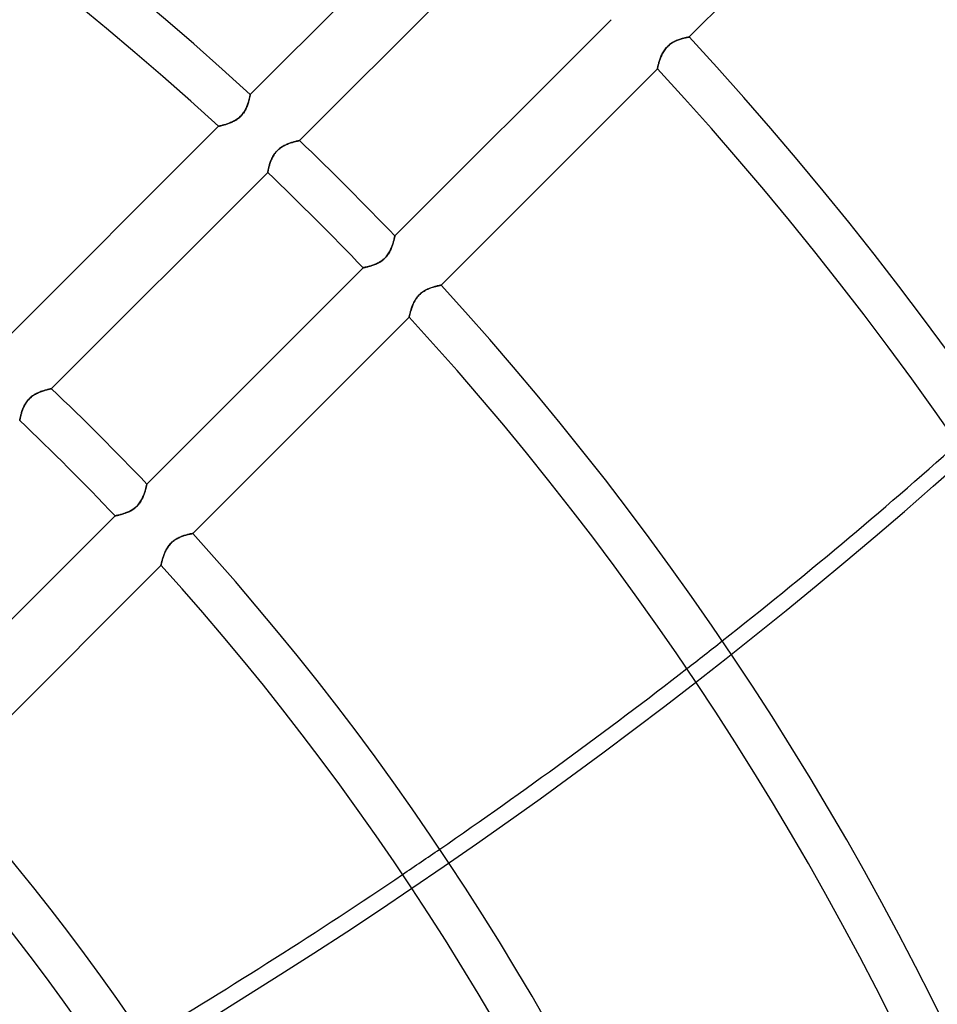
# Model space of a CAD drawing. Header units: millimetres. Extents: x -215 to 215, y -215 to 215.
# Tile 55 of 62: x 64 to 95, y 47 to 80. Entities that reach past the tile are written whole.
import ezdxf

# ---------------------------------------------------------------- set-up
doc = ezdxf.new("R2010")
doc.units = ezdxf.units.MM
doc.layers.add('MAIN-1', color=7, linetype='Continuous')
doc.layers.add('MAIN-2', color=7, linetype='Continuous')

msp = doc.modelspace()

# ---------------------------------------------------------------- linework, layer by layer
at = {"layer": 'MAIN-1'}
for p, q in [((86.312, 79.842), (93.65, 87.18)), ((78.763, 85.233), (71.424, 77.894)), ((73.094, 76.329), (80.428, 83.663)), ((83.663, 80.428), (76.329, 73.094)), ((86.136, 79.803), (86.162, 79.81)), ((86.162, 79.81), (86.186, 79.816)), ((86.186, 79.816), (86.209, 79.821)), ((86.209, 79.821), (86.229, 79.825)), ((86.229, 79.825), (86.248, 79.829)), ((86.248, 79.829), (86.265, 79.833)), ((86.265, 79.833), (86.279, 79.835)), ((86.279, 79.835), (86.291, 79.838)), ((86.291, 79.838), (86.3, 79.84)), ((86.3, 79.84), (86.307, 79.841)), ((86.307, 79.841), (86.311, 79.842)), ((86.311, 79.842), (86.312, 79.842)), ((85.506, 79.439), (85.532, 79.47)), ((85.532, 79.47), (85.559, 79.501)), ((85.559, 79.501), (85.588, 79.529)), ((85.588, 79.529), (85.618, 79.557)), ((85.618, 79.557), (85.65, 79.583)), ((85.65, 79.583), (85.683, 79.608)), ((85.683, 79.608), (85.716, 79.631)), ((85.716, 79.631), (85.75, 79.652)), ((85.75, 79.652), (85.784, 79.672)), ((85.784, 79.672), (85.819, 79.69)), ((85.819, 79.69), (85.853, 79.706)), ((85.853, 79.706), (85.888, 79.721)), ((85.888, 79.721), (85.921, 79.735)), ((85.921, 79.735), (85.955, 79.748)), ((85.955, 79.748), (85.988, 79.759)), ((85.988, 79.759), (86.02, 79.77)), ((86.02, 79.77), (86.051, 79.78)), ((86.051, 79.78), (86.08, 79.788)), ((86.08, 79.788), (86.109, 79.796)), ((86.109, 79.796), (86.136, 79.803)), ((85.339, 79.135), (85.352, 79.168)), ((85.352, 79.168), (85.366, 79.202)), ((85.366, 79.202), (85.382, 79.236)), ((85.382, 79.236), (85.399, 79.27)), ((85.399, 79.27), (85.417, 79.305)), ((85.417, 79.305), (85.437, 79.339)), ((85.437, 79.339), (85.458, 79.373)), ((85.458, 79.373), (85.481, 79.406)), ((85.481, 79.406), (85.506, 79.439)), ((85.24, 78.798), (85.244, 78.813)), ((85.244, 78.813), (85.248, 78.83)), ((85.248, 78.83), (85.252, 78.85)), ((85.252, 78.85), (85.258, 78.872)), ((85.258, 78.872), (85.264, 78.895)), ((85.264, 78.895), (85.27, 78.921)), ((85.27, 78.921), (85.278, 78.948)), ((85.278, 78.948), (85.286, 78.977)), ((85.286, 78.977), (85.295, 79.007)), ((85.295, 79.007), (85.305, 79.038)), ((85.305, 79.038), (85.315, 79.069)), ((85.315, 79.069), (85.327, 79.102)), ((85.327, 79.102), (85.339, 79.135)), ((77.894, 71.424), (85.233, 78.763)), ((85.233, 78.764), (85.234, 78.768)), ((85.233, 78.763), (85.233, 78.764)), ((85.234, 78.768), (85.235, 78.775)), ((85.235, 78.775), (85.238, 78.785)), ((85.238, 78.785), (85.24, 78.798)), ((71.407, 77.81), (71.402, 77.789)), ((71.411, 77.829), (71.407, 77.81)), ((71.414, 77.846), (71.411, 77.829)), ((71.417, 77.86), (71.414, 77.846)), ((71.42, 77.872), (71.417, 77.86)), ((71.421, 77.882), (71.42, 77.872)), ((71.423, 77.888), (71.421, 77.882)), ((71.424, 77.894), (71.423, 77.892)), ((71.423, 77.892), (71.423, 77.888)), ((71.315, 77.497), (71.301, 77.464)), ((71.328, 77.531), (71.315, 77.497)), ((71.339, 77.563), (71.328, 77.531)), ((71.35, 77.595), (71.339, 77.563)), ((71.36, 77.627), (71.35, 77.595)), ((71.369, 77.657), (71.36, 77.627)), ((71.377, 77.686), (71.369, 77.657)), ((71.385, 77.714), (71.377, 77.686)), ((71.391, 77.741), (71.385, 77.714)), ((71.397, 77.766), (71.391, 77.741)), ((71.402, 77.789), (71.397, 77.766)), ((71.083, 77.142), (71.053, 77.115)), ((71.112, 77.17), (71.083, 77.142)), ((71.139, 77.2), (71.112, 77.17)), ((71.165, 77.231), (71.139, 77.2)), ((71.189, 77.263), (71.165, 77.231)), ((71.212, 77.296), (71.189, 77.263)), ((71.233, 77.33), (71.212, 77.296)), ((71.252, 77.363), (71.233, 77.33)), ((71.27, 77.397), (71.252, 77.363)), ((71.286, 77.431), (71.27, 77.397)), ((71.301, 77.464), (71.286, 77.431)), ((70.344, 76.814), (63.004, 69.474)), ((70.346, 76.815), (70.344, 76.814)), ((70.35, 76.816), (70.346, 76.815)), ((70.357, 76.817), (70.35, 76.816)), ((70.367, 76.819), (70.357, 76.817)), ((70.38, 76.822), (70.367, 76.819)), ((70.395, 76.826), (70.38, 76.822)), ((70.413, 76.83), (70.395, 76.826)), ((70.433, 76.834), (70.413, 76.83)), ((70.455, 76.84), (70.433, 76.834)), ((70.479, 76.846), (70.455, 76.84)), ((70.504, 76.853), (70.479, 76.846)), ((70.532, 76.86), (70.504, 76.853)), ((70.56, 76.868), (70.532, 76.86)), ((70.591, 76.878), (70.56, 76.868)), ((70.622, 76.887), (70.591, 76.878)), ((70.654, 76.898), (70.622, 76.887)), ((70.686, 76.91), (70.654, 76.898)), ((70.72, 76.922), (70.686, 76.91)), ((70.753, 76.936), (70.72, 76.922)), ((70.787, 76.95), (70.753, 76.936)), ((70.821, 76.966), (70.787, 76.95)), ((70.855, 76.983), (70.821, 76.966)), ((70.889, 77.001), (70.855, 76.983)), ((70.923, 77.02), (70.889, 77.001)), ((70.957, 77.042), (70.923, 77.02)), ((70.99, 77.064), (70.957, 77.042)), ((71.022, 77.089), (70.99, 77.064)), ((71.053, 77.115), (71.022, 77.089)), ((72.52, 76.127), (72.554, 76.147)), ((72.554, 76.147), (72.588, 76.165)), ((72.588, 76.165), (72.622, 76.181)), ((72.622, 76.181), (72.656, 76.197)), ((72.656, 76.197), (72.689, 76.211)), ((72.689, 76.211), (72.723, 76.225)), ((72.723, 76.225), (72.756, 76.237)), ((72.756, 76.237), (72.789, 76.248)), ((72.789, 76.248), (72.821, 76.259)), ((72.821, 76.259), (72.852, 76.268)), ((72.852, 76.268), (72.881, 76.277)), ((72.881, 76.277), (72.91, 76.285)), ((72.91, 76.285), (72.937, 76.292)), ((72.937, 76.292), (72.962, 76.299)), ((72.962, 76.299), (72.985, 76.305)), ((72.985, 76.305), (73.007, 76.31)), ((73.007, 76.31), (73.027, 76.314)), ((73.027, 76.314), (73.044, 76.318)), ((73.044, 76.318), (73.059, 76.321)), ((73.059, 76.321), (73.071, 76.324)), ((73.071, 76.324), (73.081, 76.326)), ((73.081, 76.326), (73.088, 76.328)), ((73.088, 76.328), (73.092, 76.329)), ((73.092, 76.329), (73.094, 76.329)), ((72.191, 75.785), (72.21, 75.819)), ((72.21, 75.819), (72.231, 75.852)), ((72.231, 75.852), (72.254, 75.885)), ((72.254, 75.885), (72.278, 75.917)), ((72.278, 75.917), (72.304, 75.948)), ((72.304, 75.948), (72.331, 75.978)), ((72.331, 75.978), (72.36, 76.006)), ((72.36, 76.006), (72.39, 76.034)), ((72.39, 76.034), (72.421, 76.059)), ((72.421, 76.059), (72.454, 76.084)), ((72.454, 76.084), (72.487, 76.106)), ((72.487, 76.106), (72.52, 76.127)), ((72.064, 75.461), (72.072, 75.49)), ((72.072, 75.49), (72.081, 75.521)), ((72.081, 75.521), (72.091, 75.552)), ((72.091, 75.552), (72.102, 75.584)), ((72.102, 75.584), (72.114, 75.617)), ((72.114, 75.617), (72.127, 75.65)), ((72.127, 75.65), (72.141, 75.684)), ((72.141, 75.684), (72.156, 75.717)), ((72.156, 75.717), (72.173, 75.751)), ((72.173, 75.751), (72.191, 75.785)), ((64.681, 67.916), (72.015, 75.25)), ((72.015, 75.252), (72.016, 75.256)), ((72.015, 75.25), (72.015, 75.252)), ((72.016, 75.256), (72.018, 75.263)), ((72.018, 75.263), (72.02, 75.272)), ((72.02, 75.272), (72.022, 75.285)), ((72.022, 75.285), (72.025, 75.299)), ((72.025, 75.299), (72.029, 75.316)), ((72.029, 75.316), (72.033, 75.336)), ((72.033, 75.336), (72.038, 75.357)), ((72.038, 75.357), (72.043, 75.38)), ((72.043, 75.38), (72.049, 75.406)), ((72.049, 75.406), (72.056, 75.432)), ((72.056, 75.432), (72.064, 75.461)), ((76.25, 72.793), (76.239, 72.762)), ((76.259, 72.822), (76.25, 72.793)), ((76.268, 72.851), (76.259, 72.822)), ((76.276, 72.879), (76.268, 72.851)), ((76.284, 72.905), (76.276, 72.879)), ((76.291, 72.931), (76.284, 72.905)), ((76.297, 72.955), (76.291, 72.931)), ((76.303, 72.978), (76.297, 72.955)), ((76.308, 72.998), (76.303, 72.978)), ((76.312, 73.018), (76.308, 72.998)), ((76.316, 73.035), (76.312, 73.018)), ((76.319, 73.05), (76.316, 73.035)), ((76.322, 73.063), (76.319, 73.05)), ((76.325, 73.074), (76.322, 73.063)), ((76.327, 73.083), (76.325, 73.074)), ((76.328, 73.089), (76.327, 73.083)), ((76.329, 73.093), (76.328, 73.089)), ((76.329, 73.094), (76.329, 73.093)), ((76.102, 72.48), (76.08, 72.449)), ((76.122, 72.511), (76.102, 72.48)), ((76.141, 72.543), (76.122, 72.511)), ((76.158, 72.575), (76.141, 72.543)), ((76.174, 72.606), (76.158, 72.575)), ((76.189, 72.638), (76.174, 72.606)), ((76.203, 72.669), (76.189, 72.638)), ((76.216, 72.701), (76.203, 72.669)), ((76.228, 72.732), (76.216, 72.701)), ((76.239, 72.762), (76.228, 72.732)), ((75.643, 72.124), (75.612, 72.112)), ((75.675, 72.137), (75.643, 72.124)), ((75.706, 72.151), (75.675, 72.137)), ((75.738, 72.166), (75.706, 72.151)), ((75.77, 72.182), (75.738, 72.166)), ((75.801, 72.2), (75.77, 72.182)), ((75.833, 72.219), (75.801, 72.2)), ((75.864, 72.239), (75.833, 72.219)), ((75.895, 72.261), (75.864, 72.239)), ((75.925, 72.284), (75.895, 72.261)), ((75.954, 72.309), (75.925, 72.284)), ((75.981, 72.335), (75.954, 72.309)), ((76.008, 72.362), (75.981, 72.335)), ((76.033, 72.39), (76.008, 72.362)), ((76.058, 72.419), (76.033, 72.39)), ((76.08, 72.449), (76.058, 72.419)), ((75.25, 72.015), (67.916, 64.681)), ((75.251, 72.015), (75.25, 72.015)), ((75.255, 72.016), (75.251, 72.015)), ((75.261, 72.017), (75.255, 72.016)), ((75.27, 72.019), (75.261, 72.017)), ((75.28, 72.021), (75.27, 72.019)), ((75.293, 72.024), (75.28, 72.021)), ((75.308, 72.027), (75.293, 72.024)), ((75.326, 72.031), (75.308, 72.027)), ((75.345, 72.035), (75.326, 72.031)), ((75.365, 72.04), (75.345, 72.035)), ((75.388, 72.045), (75.365, 72.04)), ((75.412, 72.051), (75.388, 72.045)), ((75.437, 72.057), (75.412, 72.051)), ((75.464, 72.065), (75.437, 72.057)), ((75.492, 72.073), (75.464, 72.065)), ((75.521, 72.081), (75.492, 72.073)), ((75.55, 72.091), (75.521, 72.081)), ((75.581, 72.101), (75.55, 72.091)), ((75.612, 72.112), (75.581, 72.101)), ((77.169, 71.111), (77.197, 71.137)), ((77.197, 71.137), (77.227, 71.161)), ((77.227, 71.161), (77.257, 71.185)), ((77.257, 71.185), (77.289, 71.207)), ((77.289, 71.207), (77.32, 71.227)), ((77.32, 71.227), (77.352, 71.246)), ((77.352, 71.246), (77.384, 71.263)), ((77.384, 71.263), (77.417, 71.28)), ((77.417, 71.28), (77.449, 71.294)), ((77.449, 71.294), (77.481, 71.308)), ((77.481, 71.308), (77.513, 71.321)), ((77.513, 71.321), (77.544, 71.333)), ((77.544, 71.333), (77.574, 71.343)), ((77.574, 71.343), (77.604, 71.353)), ((77.604, 71.353), (77.633, 71.362)), ((77.633, 71.362), (77.661, 71.37)), ((77.661, 71.37), (77.688, 71.378)), ((77.688, 71.378), (77.714, 71.384)), ((77.714, 71.384), (77.738, 71.39)), ((77.738, 71.39), (77.761, 71.396)), ((77.761, 71.396), (77.783, 71.401)), ((77.783, 71.401), (77.803, 71.405)), ((77.803, 71.405), (77.821, 71.409)), ((77.821, 71.409), (77.838, 71.413)), ((77.838, 71.413), (77.852, 71.416)), ((77.852, 71.416), (77.865, 71.418)), ((77.865, 71.418), (77.875, 71.42)), ((77.875, 71.42), (77.883, 71.422)), ((77.883, 71.422), (77.889, 71.423)), ((77.889, 71.423), (77.893, 71.424)), ((77.893, 71.424), (77.894, 71.424)), ((76.944, 70.773), (76.958, 70.804)), ((76.958, 70.804), (76.973, 70.836)), ((76.973, 70.836), (76.99, 70.868)), ((76.99, 70.868), (77.007, 70.901)), ((77.007, 70.901), (77.026, 70.932)), ((77.026, 70.932), (77.047, 70.964)), ((77.047, 70.964), (77.068, 70.995)), ((77.068, 70.995), (77.092, 71.026)), ((77.092, 71.026), (77.116, 71.055)), ((77.116, 71.055), (77.142, 71.083)), ((77.142, 71.083), (77.169, 71.111)), ((76.836, 70.441), (76.842, 70.462)), ((76.842, 70.462), (76.848, 70.485)), ((76.848, 70.485), (76.854, 70.509)), ((76.854, 70.509), (76.861, 70.535)), ((76.861, 70.535), (76.869, 70.562)), ((76.869, 70.562), (76.877, 70.59)), ((76.877, 70.59), (76.886, 70.619)), ((76.886, 70.619), (76.896, 70.649)), ((76.896, 70.649), (76.907, 70.679)), ((76.907, 70.679), (76.918, 70.71)), ((76.918, 70.71), (76.931, 70.741)), ((76.931, 70.741), (76.944, 70.773)), ((69.474, 63.004), (76.814, 70.344)), ((76.814, 70.344), (76.815, 70.346)), ((76.815, 70.349), (76.817, 70.356)), ((76.815, 70.346), (76.815, 70.349)), ((76.817, 70.356), (76.819, 70.364)), ((76.819, 70.364), (76.821, 70.375)), ((76.821, 70.375), (76.824, 70.389)), ((76.824, 70.389), (76.828, 70.404)), ((76.828, 70.404), (76.832, 70.421)), ((76.832, 70.421), (76.836, 70.441)), ((64.208, 67.768), (64.242, 67.783)), ((64.242, 67.783), (64.276, 67.798)), ((64.276, 67.798), (64.31, 67.811)), ((64.31, 67.811), (64.343, 67.823)), ((64.343, 67.823), (64.375, 67.835)), ((64.375, 67.835), (64.407, 67.845)), ((64.407, 67.845), (64.438, 67.855)), ((64.438, 67.855), (64.468, 67.864)), ((64.468, 67.864), (64.496, 67.872)), ((64.496, 67.872), (64.523, 67.879)), ((64.523, 67.879), (64.549, 67.885)), ((64.549, 67.885), (64.572, 67.891)), ((64.572, 67.891), (64.594, 67.896)), ((64.594, 67.896), (64.613, 67.901)), ((64.613, 67.901), (64.631, 67.905)), ((64.631, 67.905), (64.646, 67.908)), ((64.646, 67.908), (64.658, 67.911)), ((64.658, 67.911), (64.668, 67.913)), ((64.668, 67.913), (64.675, 67.914)), ((64.675, 67.914), (64.679, 67.915)), ((64.679, 67.915), (64.681, 67.916)), ((63.818, 67.439), (63.84, 67.472)), ((63.84, 67.472), (63.865, 67.504)), ((63.865, 67.504), (63.891, 67.535)), ((63.891, 67.535), (63.918, 67.564)), ((63.918, 67.564), (63.947, 67.593)), ((63.947, 67.593), (63.977, 67.62)), ((63.977, 67.62), (64.008, 67.646)), ((64.008, 67.646), (64.04, 67.67)), ((64.04, 67.67), (64.073, 67.693)), ((64.073, 67.693), (64.107, 67.714)), ((64.107, 67.714), (64.14, 67.733)), ((64.14, 67.733), (64.174, 67.751)), ((64.174, 67.751), (64.208, 67.768)), ((63.668, 67.107), (63.678, 67.139)), ((63.678, 67.139), (63.689, 67.171)), ((63.689, 67.171), (63.701, 67.204)), ((63.701, 67.204), (63.713, 67.237)), ((63.713, 67.237), (63.727, 67.27)), ((63.727, 67.27), (63.743, 67.304)), ((63.743, 67.304), (63.759, 67.338)), ((63.759, 67.338), (63.777, 67.372)), ((63.777, 67.372), (63.797, 67.405)), ((63.797, 67.405), (63.818, 67.439)), ((63.602, 66.838), (63.603, 66.842)), ((63.602, 66.837), (63.602, 66.838)), ((63.603, 66.842), (63.604, 66.849)), ((63.604, 66.849), (63.606, 66.859)), ((63.606, 66.859), (63.609, 66.871)), ((63.609, 66.871), (63.612, 66.886)), ((63.612, 66.886), (63.615, 66.903)), ((63.615, 66.903), (63.619, 66.922)), ((63.619, 66.922), (63.624, 66.944)), ((63.624, 66.944), (63.63, 66.967)), ((63.63, 66.967), (63.636, 66.992)), ((63.636, 66.992), (63.643, 67.019)), ((63.643, 67.019), (63.65, 67.047)), ((63.65, 67.047), (63.659, 67.077)), ((63.659, 67.077), (63.668, 67.107)), ((67.863, 64.465), (67.855, 64.437)), ((67.87, 64.492), (67.863, 64.465)), ((67.877, 64.518), (67.87, 64.492)), ((67.884, 64.542), (67.877, 64.518)), ((67.889, 64.564), (67.884, 64.542)), ((67.894, 64.585), (67.889, 64.564)), ((67.899, 64.604), (67.894, 64.585)), ((67.903, 64.622), (67.899, 64.604)), ((67.906, 64.637), (67.903, 64.622)), ((67.909, 64.65), (67.906, 64.637)), ((67.911, 64.661), (67.909, 64.65)), ((67.913, 64.669), (67.911, 64.661)), ((67.915, 64.676), (67.913, 64.669)), ((67.916, 64.681), (67.915, 64.679)), ((67.915, 64.679), (67.915, 64.676)), ((67.727, 64.13), (67.708, 64.098)), ((67.744, 64.161), (67.727, 64.13)), ((67.761, 64.193), (67.744, 64.161)), ((67.776, 64.225), (67.761, 64.193)), ((67.789, 64.256), (67.776, 64.225)), ((67.802, 64.287), (67.789, 64.256)), ((67.814, 64.318), (67.802, 64.287)), ((67.826, 64.349), (67.814, 64.318)), ((67.836, 64.379), (67.826, 64.349)), ((67.846, 64.409), (67.836, 64.379)), ((67.855, 64.437), (67.846, 64.409)), ((67.388, 63.786), (67.356, 63.769)), ((67.42, 63.805), (67.388, 63.786)), ((67.451, 63.826), (67.42, 63.805)), ((67.481, 63.848), (67.451, 63.826)), ((67.511, 63.871), (67.481, 63.848)), ((67.54, 63.896), (67.511, 63.871)), ((67.568, 63.921), (67.54, 63.896)), ((67.595, 63.948), (67.568, 63.921)), ((67.62, 63.976), (67.595, 63.948)), ((67.644, 64.006), (67.62, 63.976)), ((67.667, 64.036), (67.644, 64.006)), ((67.688, 64.067), (67.667, 64.036)), ((67.708, 64.098), (67.688, 64.067)), ((66.837, 63.602), (59.502, 56.267)), ((66.838, 63.602), (66.837, 63.602)), ((66.842, 63.603), (66.838, 63.602)), ((66.848, 63.604), (66.842, 63.603)), ((66.856, 63.606), (66.848, 63.604)), ((66.867, 63.608), (66.856, 63.606)), ((66.88, 63.61), (66.867, 63.608)), ((66.895, 63.614), (66.88, 63.61)), ((66.912, 63.617), (66.895, 63.614)), ((66.931, 63.621), (66.912, 63.617)), ((66.952, 63.626), (66.931, 63.621)), ((66.974, 63.631), (66.952, 63.626)), ((66.998, 63.637), (66.974, 63.631)), ((67.024, 63.644), (66.998, 63.637)), ((67.05, 63.651), (67.024, 63.644)), ((67.078, 63.659), (67.05, 63.651)), ((67.107, 63.668), (67.078, 63.659)), ((67.137, 63.677), (67.107, 63.668)), ((67.167, 63.687), (67.137, 63.677)), ((67.198, 63.699), (67.167, 63.687)), ((67.23, 63.711), (67.198, 63.699)), ((67.261, 63.724), (67.23, 63.711)), ((67.293, 63.738), (67.261, 63.724)), ((67.325, 63.753), (67.293, 63.738)), ((67.356, 63.769), (67.325, 63.753)), ((68.838, 62.765), (68.869, 62.787)), ((68.869, 62.787), (68.9, 62.807)), ((68.9, 62.807), (68.932, 62.826)), ((68.932, 62.826), (68.965, 62.844)), ((68.965, 62.844), (68.997, 62.86)), ((68.997, 62.86), (69.029, 62.875)), ((69.029, 62.875), (69.061, 62.889)), ((69.061, 62.889), (69.093, 62.901)), ((69.093, 62.901), (69.124, 62.913)), ((69.124, 62.913), (69.154, 62.924)), ((69.154, 62.924), (69.184, 62.933)), ((69.184, 62.933), (69.213, 62.942)), ((69.213, 62.942), (69.241, 62.951)), ((69.241, 62.951), (69.268, 62.958)), ((69.268, 62.958), (69.294, 62.965)), ((69.294, 62.965), (69.318, 62.971)), ((69.318, 62.971), (69.341, 62.976)), ((69.341, 62.976), (69.363, 62.981)), ((69.363, 62.981), (69.383, 62.986)), ((69.383, 62.986), (69.401, 62.99)), ((69.401, 62.99), (69.418, 62.993)), ((69.418, 62.993), (69.432, 62.996)), ((69.432, 62.996), (69.445, 62.998)), ((69.445, 62.998), (69.455, 63)), ((69.455, 63), (69.463, 63.002)), ((69.463, 63.002), (69.469, 63.003)), ((69.469, 63.003), (69.473, 63.004)), ((69.473, 63.004), (69.474, 63.004)), ((68.554, 62.416), (68.57, 62.448)), ((68.57, 62.448), (68.588, 62.481)), ((68.588, 62.481), (68.607, 62.513)), ((68.607, 62.513), (68.627, 62.544)), ((68.627, 62.544), (68.649, 62.575)), ((68.649, 62.575), (68.672, 62.606)), ((68.672, 62.606), (68.697, 62.635)), ((68.697, 62.635), (68.722, 62.664)), ((68.722, 62.664), (68.749, 62.691)), ((68.749, 62.691), (68.778, 62.717)), ((68.778, 62.717), (68.807, 62.742)), ((68.807, 62.742), (68.838, 62.765)), ((68.434, 62.089), (68.441, 62.115)), ((68.441, 62.115), (68.449, 62.142)), ((68.449, 62.142), (68.458, 62.17)), ((68.458, 62.17), (68.467, 62.199)), ((68.467, 62.199), (68.477, 62.229)), ((68.477, 62.229), (68.487, 62.259)), ((68.487, 62.259), (68.499, 62.29)), ((68.499, 62.29), (68.511, 62.321)), ((68.511, 62.321), (68.524, 62.353)), ((68.524, 62.353), (68.538, 62.384)), ((68.538, 62.384), (68.554, 62.416)), ((61.051, 54.581), (68.394, 61.924)), ((68.394, 61.925), (68.395, 61.929)), ((68.394, 61.924), (68.394, 61.925)), ((68.395, 61.929), (68.397, 61.935)), ((68.397, 61.935), (68.399, 61.944)), ((68.399, 61.944), (68.401, 61.955)), ((68.401, 61.955), (68.404, 61.968)), ((68.404, 61.968), (68.408, 61.984)), ((68.408, 61.984), (68.412, 62.001)), ((68.412, 62.001), (68.416, 62.021)), ((68.416, 62.021), (68.422, 62.042)), ((68.422, 62.042), (68.428, 62.065)), ((68.428, 62.065), (68.434, 62.089))]:
    msp.add_line(p, q, dxfattribs=at)
for radius, start, end in [(105.683, 47.48113, 132.51889), (104.157, 47.51745, 132.48251), (127.948, 0, 42.95086), (117.578, 0, 42.77004), (116.052, 0, 42.7407), (105.683, 43.75971, 46.24027), (104.157, 43.74155, 46.25844), (105.683, 0, 42.51891), (104.157, 0, 42.48253), (93.787, 43.60243, 46.39761), (92.263, 43.57928, 46.4207), (93.787, 0, 42.20396), (92.263, 0, 42.15772), (81.892, 0, 41.79744), (80.368, 0, 41.88923), (74.267, 0, 41.46822), (72.743, 0, 41.56797)]:
    msp.add_arc((0, 0), radius, start, end, dxfattribs=at)
for start_param, end_param in [(1.999115, 2.067199), (1.922087, 1.989184), (1.845789, 1.912274)]:
    msp.add_ellipse((-11.282, 150.013), major_axis=(-150.838, -49.01), ratio=0.809017, start_param=start_param, end_param=end_param, dxfattribs=at)
at = {"layer": 'MAIN-2'}
for p, q in [((86.159, 79.809), (86.133, 79.802)), ((86.184, 79.815), (86.159, 79.809)), ((86.207, 79.82), (86.184, 79.815)), ((86.228, 79.825), (86.207, 79.82)), ((86.247, 79.829), (86.228, 79.825)), ((86.264, 79.832), (86.247, 79.829)), ((86.278, 79.835), (86.264, 79.832)), ((86.29, 79.838), (86.278, 79.835)), ((86.3, 79.84), (86.29, 79.838)), ((86.306, 79.841), (86.3, 79.84)), ((86.311, 79.842), (86.306, 79.841)), ((86.312, 79.842), (86.311, 79.842)), ((85.532, 79.471), (85.507, 79.44)), ((85.56, 79.501), (85.532, 79.471)), ((85.588, 79.53), (85.56, 79.501)), ((85.618, 79.557), (85.588, 79.53)), ((85.649, 79.583), (85.618, 79.557)), ((85.681, 79.607), (85.649, 79.583)), ((85.714, 79.63), (85.681, 79.607)), ((85.748, 79.65), (85.714, 79.63)), ((85.781, 79.67), (85.748, 79.65)), ((85.815, 79.688), (85.781, 79.67)), ((85.849, 79.704), (85.815, 79.688)), ((85.882, 79.719), (85.849, 79.704)), ((85.916, 79.733), (85.882, 79.719)), ((85.949, 79.745), (85.916, 79.733)), ((85.981, 79.757), (85.949, 79.745)), ((86.013, 79.768), (85.981, 79.757)), ((86.045, 79.778), (86.013, 79.768)), ((86.075, 79.787), (86.045, 79.778)), ((86.104, 79.795), (86.075, 79.787)), ((86.133, 79.802), (86.104, 79.795)), ((85.34, 79.138), (85.327, 79.105)), ((85.353, 79.171), (85.34, 79.138)), ((85.368, 79.205), (85.353, 79.171)), ((85.384, 79.239), (85.368, 79.205)), ((85.4, 79.273), (85.384, 79.239)), ((85.419, 79.307), (85.4, 79.273)), ((85.438, 79.341), (85.419, 79.307)), ((85.459, 79.375), (85.438, 79.341)), ((85.482, 79.408), (85.459, 79.375)), ((85.507, 79.44), (85.482, 79.408)), ((85.244, 78.813), (85.24, 78.798)), ((85.248, 78.831), (85.244, 78.813)), ((85.253, 78.851), (85.248, 78.831)), ((85.258, 78.873), (85.253, 78.851)), ((85.264, 78.897), (85.258, 78.873)), ((85.271, 78.923), (85.264, 78.897)), ((85.278, 78.95), (85.271, 78.923)), ((85.286, 78.979), (85.278, 78.95)), ((85.295, 79.009), (85.286, 78.979)), ((85.305, 79.04), (85.295, 79.009)), ((85.316, 79.072), (85.305, 79.04)), ((85.327, 79.105), (85.316, 79.072)), ((85.234, 78.769), (85.233, 78.764)), ((85.233, 78.764), (85.233, 78.763)), ((85.236, 78.776), (85.234, 78.769)), ((85.238, 78.786), (85.236, 78.776)), ((85.24, 78.798), (85.238, 78.786)), ((71.401, 77.783), (71.405, 77.803)), ((71.405, 77.803), (71.409, 77.821)), ((71.409, 77.821), (71.413, 77.838)), ((71.413, 77.838), (71.416, 77.852)), ((71.416, 77.852), (71.418, 77.865)), ((71.418, 77.865), (71.42, 77.875)), ((71.42, 77.875), (71.422, 77.883)), ((71.422, 77.883), (71.423, 77.889)), ((71.423, 77.889), (71.424, 77.893)), ((71.424, 77.893), (71.424, 77.894)), ((71.294, 77.449), (71.308, 77.481)), ((71.308, 77.481), (71.321, 77.513)), ((71.321, 77.513), (71.333, 77.544)), ((71.333, 77.544), (71.343, 77.574)), ((71.343, 77.574), (71.353, 77.604)), ((71.353, 77.604), (71.362, 77.633)), ((71.362, 77.633), (71.37, 77.661)), ((71.37, 77.661), (71.378, 77.688)), ((71.378, 77.688), (71.384, 77.714)), ((71.384, 77.714), (71.39, 77.738)), ((71.39, 77.738), (71.396, 77.761)), ((71.396, 77.761), (71.401, 77.783)), ((71.055, 77.116), (71.083, 77.142)), ((71.083, 77.142), (71.111, 77.169)), ((71.111, 77.169), (71.137, 77.197)), ((71.137, 77.197), (71.161, 77.227)), ((71.161, 77.227), (71.185, 77.257)), ((71.185, 77.257), (71.207, 77.289)), ((71.207, 77.289), (71.227, 77.32)), ((71.227, 77.32), (71.246, 77.352)), ((71.246, 77.352), (71.263, 77.384)), ((71.263, 77.384), (71.28, 77.417)), ((71.28, 77.417), (71.294, 77.449)), ((70.344, 76.814), (70.346, 76.815)), ((70.346, 76.815), (70.349, 76.815)), ((70.349, 76.815), (70.356, 76.817)), ((70.356, 76.817), (70.364, 76.819)), ((70.364, 76.819), (70.375, 76.821)), ((70.375, 76.821), (70.389, 76.824)), ((70.389, 76.824), (70.404, 76.828)), ((70.404, 76.828), (70.421, 76.832)), ((70.421, 76.832), (70.441, 76.836)), ((70.441, 76.836), (70.462, 76.842)), ((70.462, 76.842), (70.485, 76.848)), ((70.485, 76.848), (70.509, 76.854)), ((70.509, 76.854), (70.535, 76.861)), ((70.535, 76.861), (70.562, 76.869)), ((70.562, 76.869), (70.59, 76.877)), ((70.59, 76.877), (70.619, 76.886)), ((70.619, 76.886), (70.649, 76.896)), ((70.649, 76.896), (70.679, 76.907)), ((70.679, 76.907), (70.71, 76.918)), ((70.71, 76.918), (70.741, 76.931)), ((70.741, 76.931), (70.773, 76.944)), ((70.773, 76.944), (70.804, 76.958)), ((70.804, 76.958), (70.836, 76.973)), ((70.836, 76.973), (70.868, 76.99)), ((70.868, 76.99), (70.901, 77.007)), ((70.901, 77.007), (70.932, 77.026)), ((70.932, 77.026), (70.964, 77.047)), ((70.964, 77.047), (70.995, 77.068)), ((70.995, 77.068), (71.026, 77.092)), ((71.026, 77.092), (71.055, 77.116)), ((72.543, 76.141), (72.511, 76.122)), ((72.575, 76.158), (72.543, 76.141)), ((72.606, 76.174), (72.575, 76.158)), ((72.638, 76.189), (72.606, 76.174)), ((72.669, 76.203), (72.638, 76.189)), ((72.701, 76.216), (72.669, 76.203)), ((72.732, 76.228), (72.701, 76.216)), ((72.762, 76.239), (72.732, 76.228)), ((72.793, 76.25), (72.762, 76.239)), ((72.822, 76.259), (72.793, 76.25)), ((72.851, 76.268), (72.822, 76.259)), ((72.879, 76.276), (72.851, 76.268)), ((72.905, 76.284), (72.879, 76.276)), ((72.931, 76.291), (72.905, 76.284)), ((72.955, 76.297), (72.931, 76.291)), ((72.978, 76.303), (72.955, 76.297)), ((72.998, 76.308), (72.978, 76.303)), ((73.018, 76.312), (72.998, 76.308)), ((73.035, 76.316), (73.018, 76.312)), ((73.05, 76.319), (73.035, 76.316)), ((73.063, 76.322), (73.05, 76.319)), ((73.074, 76.325), (73.063, 76.322)), ((73.083, 76.327), (73.074, 76.325)), ((73.089, 76.328), (73.083, 76.327)), ((73.093, 76.329), (73.089, 76.328)), ((73.094, 76.329), (73.093, 76.329)), ((72.2, 75.801), (72.182, 75.77)), ((72.219, 75.833), (72.2, 75.801)), ((72.239, 75.864), (72.219, 75.833)), ((72.261, 75.895), (72.239, 75.864)), ((72.284, 75.925), (72.261, 75.895)), ((72.309, 75.954), (72.284, 75.925)), ((72.335, 75.981), (72.309, 75.954)), ((72.362, 76.008), (72.335, 75.981)), ((72.39, 76.033), (72.362, 76.008)), ((72.419, 76.058), (72.39, 76.033)), ((72.449, 76.08), (72.419, 76.058)), ((72.48, 76.102), (72.449, 76.08)), ((72.511, 76.122), (72.48, 76.102)), ((72.065, 75.464), (72.057, 75.437)), ((72.073, 75.492), (72.065, 75.464)), ((72.081, 75.521), (72.073, 75.492)), ((72.091, 75.55), (72.081, 75.521)), ((72.101, 75.581), (72.091, 75.55)), ((72.112, 75.612), (72.101, 75.581)), ((72.124, 75.643), (72.112, 75.612)), ((72.137, 75.675), (72.124, 75.643)), ((72.151, 75.706), (72.137, 75.675)), ((72.166, 75.738), (72.151, 75.706)), ((72.182, 75.77), (72.166, 75.738)), ((72.016, 75.255), (72.015, 75.251)), ((72.015, 75.251), (72.015, 75.25)), ((72.017, 75.261), (72.016, 75.255)), ((72.019, 75.27), (72.017, 75.261)), ((72.021, 75.28), (72.019, 75.27)), ((72.024, 75.293), (72.021, 75.28)), ((72.027, 75.308), (72.024, 75.293)), ((72.031, 75.326), (72.027, 75.308)), ((72.035, 75.345), (72.031, 75.326)), ((72.04, 75.365), (72.035, 75.345)), ((72.045, 75.388), (72.04, 75.365)), ((72.051, 75.412), (72.045, 75.388)), ((72.057, 75.437), (72.051, 75.412)), ((76.248, 72.789), (76.259, 72.821)), ((76.259, 72.821), (76.268, 72.852)), ((76.268, 72.852), (76.277, 72.881)), ((76.277, 72.881), (76.285, 72.91)), ((76.285, 72.91), (76.292, 72.937)), ((76.292, 72.937), (76.299, 72.962)), ((76.299, 72.962), (76.305, 72.985)), ((76.305, 72.985), (76.31, 73.007)), ((76.31, 73.007), (76.314, 73.027)), ((76.314, 73.027), (76.318, 73.044)), ((76.318, 73.044), (76.321, 73.059)), ((76.321, 73.059), (76.324, 73.071)), ((76.324, 73.071), (76.326, 73.081)), ((76.326, 73.081), (76.328, 73.088)), ((76.328, 73.088), (76.329, 73.092)), ((76.329, 73.092), (76.329, 73.094)), ((76.084, 72.454), (76.106, 72.487)), ((76.106, 72.487), (76.127, 72.52)), ((76.127, 72.52), (76.147, 72.554)), ((76.147, 72.554), (76.165, 72.588)), ((76.165, 72.588), (76.181, 72.622)), ((76.181, 72.622), (76.197, 72.656)), ((76.197, 72.656), (76.211, 72.689)), ((76.211, 72.689), (76.225, 72.723)), ((76.225, 72.723), (76.237, 72.756)), ((76.237, 72.756), (76.248, 72.789)), ((75.617, 72.114), (75.65, 72.127)), ((75.65, 72.127), (75.684, 72.141)), ((75.684, 72.141), (75.717, 72.156)), ((75.717, 72.156), (75.751, 72.173)), ((75.751, 72.173), (75.785, 72.191)), ((75.785, 72.191), (75.819, 72.21)), ((75.819, 72.21), (75.852, 72.231)), ((75.852, 72.231), (75.885, 72.254)), ((75.885, 72.254), (75.917, 72.278)), ((75.917, 72.278), (75.948, 72.304)), ((75.948, 72.304), (75.978, 72.331)), ((75.978, 72.331), (76.006, 72.36)), ((76.006, 72.36), (76.034, 72.39)), ((76.034, 72.39), (76.059, 72.421)), ((76.059, 72.421), (76.084, 72.454)), ((75.25, 72.015), (75.252, 72.015)), ((75.252, 72.015), (75.256, 72.016)), ((75.256, 72.016), (75.263, 72.018)), ((75.263, 72.018), (75.272, 72.02)), ((75.272, 72.02), (75.285, 72.022)), ((75.285, 72.022), (75.299, 72.025)), ((75.299, 72.025), (75.316, 72.029)), ((75.316, 72.029), (75.336, 72.033)), ((75.336, 72.033), (75.357, 72.038)), ((75.357, 72.038), (75.38, 72.043)), ((75.38, 72.043), (75.406, 72.049)), ((75.406, 72.049), (75.432, 72.056)), ((75.432, 72.056), (75.461, 72.064)), ((75.461, 72.064), (75.49, 72.072)), ((75.49, 72.072), (75.521, 72.081)), ((75.521, 72.081), (75.552, 72.091)), ((75.552, 72.091), (75.584, 72.102)), ((75.584, 72.102), (75.617, 72.114)), ((77.2, 71.139), (77.17, 71.112)), ((77.231, 71.165), (77.2, 71.139)), ((77.263, 71.189), (77.231, 71.165)), ((77.296, 71.212), (77.263, 71.189)), ((77.33, 71.233), (77.296, 71.212)), ((77.363, 71.252), (77.33, 71.233)), ((77.397, 71.27), (77.363, 71.252)), ((77.431, 71.286), (77.397, 71.27)), ((77.464, 71.301), (77.431, 71.286)), ((77.497, 71.315), (77.464, 71.301)), ((77.531, 71.328), (77.497, 71.315)), ((77.563, 71.339), (77.531, 71.328)), ((77.595, 71.35), (77.563, 71.339)), ((77.627, 71.36), (77.595, 71.35)), ((77.657, 71.369), (77.627, 71.36)), ((77.686, 71.377), (77.657, 71.369)), ((77.714, 71.385), (77.686, 71.377)), ((77.741, 71.391), (77.714, 71.385)), ((77.766, 71.397), (77.741, 71.391)), ((77.789, 71.402), (77.766, 71.397)), ((77.81, 71.407), (77.789, 71.402)), ((77.829, 71.411), (77.81, 71.407)), ((77.846, 71.414), (77.829, 71.411)), ((77.86, 71.417), (77.846, 71.414)), ((77.872, 71.42), (77.86, 71.417)), ((77.882, 71.421), (77.872, 71.42)), ((77.888, 71.423), (77.882, 71.421)), ((77.892, 71.423), (77.888, 71.423)), ((77.894, 71.424), (77.892, 71.423)), ((76.966, 70.821), (76.95, 70.787)), ((76.983, 70.855), (76.966, 70.821)), ((77.001, 70.889), (76.983, 70.855)), ((77.02, 70.923), (77.001, 70.889)), ((77.042, 70.957), (77.02, 70.923)), ((77.064, 70.99), (77.042, 70.957)), ((77.089, 71.022), (77.064, 70.99)), ((77.115, 71.053), (77.089, 71.022)), ((77.142, 71.083), (77.115, 71.053)), ((77.17, 71.112), (77.142, 71.083)), ((76.84, 70.455), (76.834, 70.433)), ((76.846, 70.479), (76.84, 70.455)), ((76.853, 70.504), (76.846, 70.479)), ((76.86, 70.532), (76.853, 70.504)), ((76.868, 70.56), (76.86, 70.532)), ((76.878, 70.591), (76.868, 70.56)), ((76.887, 70.622), (76.878, 70.591)), ((76.898, 70.654), (76.887, 70.622)), ((76.91, 70.686), (76.898, 70.654)), ((76.922, 70.72), (76.91, 70.686)), ((76.936, 70.753), (76.922, 70.72)), ((76.95, 70.787), (76.936, 70.753)), ((76.815, 70.346), (76.814, 70.344)), ((76.816, 70.35), (76.815, 70.346)), ((76.817, 70.357), (76.816, 70.35)), ((76.819, 70.367), (76.817, 70.357)), ((76.822, 70.38), (76.819, 70.367)), ((76.826, 70.395), (76.822, 70.38)), ((76.83, 70.413), (76.826, 70.395)), ((76.834, 70.433), (76.83, 70.413)), ((64.256, 67.789), (64.225, 67.776)), ((64.287, 67.802), (64.256, 67.789)), ((64.318, 67.814), (64.287, 67.802)), ((64.349, 67.826), (64.318, 67.814)), ((64.379, 67.836), (64.349, 67.826)), ((64.409, 67.846), (64.379, 67.836)), ((64.437, 67.855), (64.409, 67.846)), ((64.465, 67.863), (64.437, 67.855)), ((64.492, 67.87), (64.465, 67.863)), ((64.518, 67.877), (64.492, 67.87)), ((64.542, 67.884), (64.518, 67.877)), ((64.564, 67.889), (64.542, 67.884)), ((64.585, 67.894), (64.564, 67.889)), ((64.604, 67.899), (64.585, 67.894)), ((64.622, 67.903), (64.604, 67.899)), ((64.637, 67.906), (64.622, 67.903)), ((64.65, 67.909), (64.637, 67.906)), ((64.661, 67.911), (64.65, 67.909)), ((64.669, 67.913), (64.661, 67.911)), ((64.676, 67.915), (64.669, 67.913)), ((64.679, 67.915), (64.676, 67.915)), ((64.681, 67.916), (64.679, 67.915)), ((63.826, 67.451), (63.805, 67.42)), ((63.848, 67.481), (63.826, 67.451)), ((63.871, 67.511), (63.848, 67.481)), ((63.896, 67.54), (63.871, 67.511)), ((63.921, 67.568), (63.896, 67.54)), ((63.948, 67.595), (63.921, 67.568)), ((63.976, 67.62), (63.948, 67.595)), ((64.006, 67.644), (63.976, 67.62)), ((64.036, 67.667), (64.006, 67.644)), ((64.067, 67.688), (64.036, 67.667)), ((64.098, 67.708), (64.067, 67.688)), ((64.13, 67.727), (64.098, 67.708)), ((64.161, 67.744), (64.13, 67.727)), ((64.193, 67.761), (64.161, 67.744)), ((64.225, 67.776), (64.193, 67.761)), ((63.677, 67.137), (63.668, 67.107)), ((63.687, 67.167), (63.677, 67.137)), ((63.699, 67.198), (63.687, 67.167)), ((63.711, 67.23), (63.699, 67.198)), ((63.724, 67.261), (63.711, 67.23)), ((63.738, 67.293), (63.724, 67.261)), ((63.753, 67.325), (63.738, 67.293)), ((63.769, 67.356), (63.753, 67.325)), ((63.786, 67.388), (63.769, 67.356)), ((63.805, 67.42), (63.786, 67.388)), ((63.603, 66.842), (63.602, 66.838)), ((63.602, 66.838), (63.602, 66.837)), ((63.604, 66.848), (63.603, 66.842)), ((63.606, 66.856), (63.604, 66.848)), ((63.608, 66.867), (63.606, 66.856)), ((63.61, 66.88), (63.608, 66.867)), ((63.614, 66.895), (63.61, 66.88)), ((63.617, 66.912), (63.614, 66.895)), ((63.621, 66.931), (63.617, 66.912)), ((63.626, 66.952), (63.621, 66.931)), ((63.631, 66.974), (63.626, 66.952)), ((63.637, 66.998), (63.631, 66.974)), ((63.644, 67.024), (63.637, 66.998)), ((63.651, 67.05), (63.644, 67.024)), ((63.659, 67.078), (63.651, 67.05)), ((63.668, 67.107), (63.659, 67.078)), ((67.855, 64.438), (67.864, 64.468)), ((67.864, 64.468), (67.872, 64.496)), ((67.872, 64.496), (67.879, 64.523)), ((67.879, 64.523), (67.885, 64.549)), ((67.885, 64.549), (67.891, 64.572)), ((67.891, 64.572), (67.896, 64.594)), ((67.896, 64.594), (67.901, 64.613)), ((67.901, 64.613), (67.905, 64.631)), ((67.905, 64.631), (67.908, 64.646)), ((67.908, 64.646), (67.911, 64.658)), ((67.911, 64.658), (67.913, 64.668)), ((67.913, 64.668), (67.914, 64.675)), ((67.914, 64.675), (67.915, 64.679)), ((67.915, 64.679), (67.916, 64.681)), ((67.714, 64.107), (67.733, 64.14)), ((67.733, 64.14), (67.751, 64.174)), ((67.751, 64.174), (67.768, 64.208)), ((67.768, 64.208), (67.783, 64.242)), ((67.783, 64.242), (67.798, 64.276)), ((67.798, 64.276), (67.811, 64.31)), ((67.811, 64.31), (67.823, 64.343)), ((67.823, 64.343), (67.835, 64.375)), ((67.835, 64.375), (67.845, 64.407)), ((67.845, 64.407), (67.855, 64.438)), ((67.338, 63.759), (67.372, 63.777)), ((67.372, 63.777), (67.405, 63.797)), ((67.405, 63.797), (67.439, 63.818)), ((67.439, 63.818), (67.472, 63.84)), ((67.472, 63.84), (67.504, 63.865)), ((67.504, 63.865), (67.535, 63.891)), ((67.535, 63.891), (67.564, 63.918)), ((67.564, 63.918), (67.593, 63.947)), ((67.593, 63.947), (67.62, 63.977)), ((67.62, 63.977), (67.646, 64.008)), ((67.646, 64.008), (67.67, 64.04)), ((67.67, 64.04), (67.693, 64.073)), ((67.693, 64.073), (67.714, 64.107)), ((66.837, 63.602), (66.838, 63.602)), ((66.838, 63.602), (66.842, 63.603)), ((66.842, 63.603), (66.849, 63.604)), ((66.849, 63.604), (66.859, 63.606)), ((66.859, 63.606), (66.871, 63.609)), ((66.871, 63.609), (66.886, 63.612)), ((66.886, 63.612), (66.903, 63.615)), ((66.903, 63.615), (66.922, 63.619)), ((66.922, 63.619), (66.944, 63.624)), ((66.944, 63.624), (66.967, 63.63)), ((66.967, 63.63), (66.992, 63.636)), ((66.992, 63.636), (67.019, 63.643)), ((67.019, 63.643), (67.047, 63.65)), ((67.047, 63.65), (67.077, 63.659)), ((67.077, 63.659), (67.107, 63.668)), ((67.107, 63.668), (67.139, 63.678)), ((67.139, 63.678), (67.171, 63.689)), ((67.171, 63.689), (67.204, 63.701)), ((67.204, 63.701), (67.237, 63.713)), ((67.237, 63.713), (67.27, 63.727)), ((67.27, 63.727), (67.304, 63.743)), ((67.304, 63.743), (67.338, 63.759)), ((68.876, 62.792), (68.843, 62.77)), ((68.91, 62.813), (68.876, 62.792)), ((68.943, 62.832), (68.91, 62.813)), ((68.977, 62.85), (68.943, 62.832)), ((69.011, 62.867), (68.977, 62.85)), ((69.044, 62.882), (69.011, 62.867)), ((69.078, 62.896), (69.044, 62.882)), ((69.111, 62.908), (69.078, 62.896)), ((69.143, 62.92), (69.111, 62.908)), ((69.175, 62.931), (69.143, 62.92)), ((69.207, 62.94), (69.175, 62.931)), ((69.237, 62.949), (69.207, 62.94)), ((69.267, 62.958), (69.237, 62.949)), ((69.295, 62.965), (69.267, 62.958)), ((69.321, 62.971), (69.295, 62.965)), ((69.346, 62.977), (69.321, 62.971)), ((69.369, 62.983), (69.346, 62.977)), ((69.39, 62.987), (69.369, 62.983)), ((69.409, 62.991), (69.39, 62.987)), ((69.426, 62.995), (69.409, 62.991)), ((69.44, 62.997), (69.426, 62.995)), ((69.452, 63), (69.44, 62.997)), ((69.462, 63.002), (69.452, 63)), ((69.468, 63.003), (69.462, 63.002)), ((69.472, 63.004), (69.468, 63.003)), ((69.474, 63.004), (69.472, 63.004)), ((68.581, 62.469), (68.563, 62.435)), ((68.601, 62.503), (68.581, 62.469)), ((68.622, 62.537), (68.601, 62.503)), ((68.645, 62.57), (68.622, 62.537)), ((68.669, 62.602), (68.645, 62.57)), ((68.695, 62.633), (68.669, 62.602)), ((68.722, 62.663), (68.695, 62.633)), ((68.75, 62.692), (68.722, 62.663)), ((68.78, 62.719), (68.75, 62.692)), ((68.811, 62.745), (68.78, 62.719)), ((68.843, 62.77), (68.811, 62.745)), ((68.44, 62.112), (68.433, 62.084)), ((68.449, 62.14), (68.44, 62.112)), ((68.458, 62.171), (68.449, 62.14)), ((68.468, 62.202), (68.458, 62.171)), ((68.478, 62.234), (68.468, 62.202)), ((68.49, 62.266), (68.478, 62.234)), ((68.502, 62.3), (68.49, 62.266)), ((68.516, 62.333), (68.502, 62.3)), ((68.531, 62.367), (68.516, 62.333)), ((68.546, 62.401), (68.531, 62.367)), ((68.563, 62.435), (68.546, 62.401)), ((68.395, 61.926), (68.394, 61.924)), ((68.397, 61.937), (68.395, 61.93)), ((68.395, 61.93), (68.395, 61.926)), ((68.399, 61.947), (68.397, 61.937)), ((68.402, 61.96), (68.399, 61.947)), ((68.406, 61.975), (68.402, 61.96)), ((68.41, 61.993), (68.406, 61.975)), ((68.414, 62.013), (68.41, 61.993)), ((68.42, 62.035), (68.414, 62.013)), ((68.426, 62.059), (68.42, 62.035)), ((68.433, 62.084), (68.426, 62.059))]:
    msp.add_line(p, q, dxfattribs=at)
for radius, end in [(162, 180.00002), (153.5, 89.99998), (152.5, 89.99998)]:
    msp.add_arc((0, 0), radius, 0, end, dxfattribs=at)
for centre, start_param, end_param in [((-11.101, 149.454), 1.73342, 2.280953), ((-11.282, 150.013), 1.989184, 1.999115), ((-11.282, 150.013), 1.912274, 1.922087)]:
    msp.add_ellipse(centre, major_axis=(-150.838, -49.01), ratio=0.809017, start_param=start_param, end_param=end_param, dxfattribs=at)

doc.saveas('drawing.dxf')
